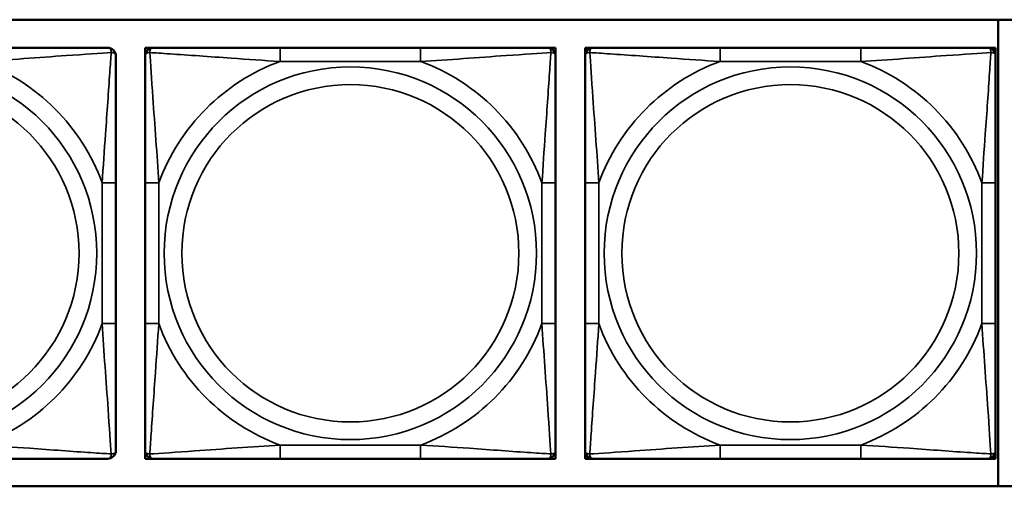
# Model space of a CAD drawing. Header units: inches. Extents: x 23.7 to 69.9, y 6 to 64.2.
# Tile 67 of 158: x 51.622 to 53.038, y 18.537 to 19.208. Entities that reach past the tile are written whole.
import ezdxf

# ---------------------------------------------------------------- set-up
doc = ezdxf.new("R2010")
doc.units = ezdxf.units.IN
doc.header["$MEASUREMENT"] = 0
doc.layers.add('Visible (ANSI)', color=7, linetype='Continuous', lineweight=50)
doc.layers.add('Visible Narrow (ANSI)', color=7, linetype='Continuous', lineweight=35)

msp = doc.modelspace()

# ---------------------------------------------------------------- linework, layer by layer
at = {"layer": 'Visible (ANSI)'}
for p, q in [((50.4973, 19.2078), (55.5826, 19.2078)), ((53.0295, 19.2078), (53.0295, 18.5372)), ((51.8025, 19.1674), (51.8143, 19.1674)), ((51.8025, 19.1556), (51.8025, 19.1674)), ((52.1989, 19.1674), (51.9966, 19.1674)), ((52.3812, 19.1674), (52.3931, 19.1674)), ((52.3931, 19.1674), (52.3931, 19.1556)), ((52.4354, 19.1674), (52.4414, 19.1674)), ((52.4354, 19.1615), (52.4354, 19.1674)), ((52.4414, 19.1674), (52.4473, 19.1674)), ((52.8319, 19.1674), (52.6296, 19.1674)), ((53.0142, 19.1674), (53.0201, 19.1674)), ((53.0201, 19.1674), (53.026, 19.1674)), ((53.026, 19.1674), (53.026, 19.1615)), ((52.4354, 19.1556), (52.4354, 19.1615)), ((53.026, 19.1615), (53.026, 19.1556)), ((51.7605, 18.771), (51.7605, 18.9733)), ((51.8025, 18.9733), (51.8025, 18.771)), ((52.3931, 18.771), (52.3931, 18.9733)), ((52.4354, 18.9733), (52.4354, 18.771)), ((53.026, 18.771), (53.026, 18.9733)), ((51.8025, 18.5768), (51.8025, 18.5887)), ((52.3931, 18.5887), (52.3931, 18.5768)), ((52.4354, 18.5828), (52.4354, 18.5887)), ((52.4354, 18.5768), (52.4354, 18.5828)), ((53.026, 18.5887), (53.026, 18.5828)), ((53.026, 18.5828), (53.026, 18.5768)), ((51.8143, 18.5768), (51.8025, 18.5768)), ((51.9966, 18.5768), (52.1989, 18.5768)), ((52.3931, 18.5768), (52.3812, 18.5768)), ((52.4414, 18.5768), (52.4354, 18.5768)), ((52.4473, 18.5768), (52.4414, 18.5768)), ((52.6296, 18.5768), (52.8319, 18.5768)), ((53.0201, 18.5768), (53.0142, 18.5768)), ((53.026, 18.5768), (53.0201, 18.5768)), ((55.5826, 18.5372), (50.4973, 18.5372))]:
    msp.add_line(p, q, dxfattribs=at)
for centre, radius, start, end in [((51.7487, 19.1556), 0.0118, 0, 90), ((51.8143, 19.1556), 0.0118, 90, 180), ((52.3812, 19.1556), 0.0118, 0, 90), ((52.4414, 19.1615), 0.00591, 90, 180), ((52.4473, 19.1556), 0.0118, 90, 180), ((53.0142, 19.1556), 0.0118, 0, 90), ((53.0201, 19.1615), 0.00591, 0, 90), ((51.7487, 18.5887), 0.0118, 270, 0), ((51.8143, 18.5887), 0.0118, 180, 270), ((52.3812, 18.5887), 0.0118, 270, 0), ((52.4473, 18.5887), 0.0118, 180, 270), ((52.4414, 18.5828), 0.00591, 180, 270), ((53.0142, 18.5887), 0.0118, 270, 0), ((53.0201, 18.5828), 0.00591, 270, 0)]:
    msp.add_arc(centre, radius, start, end, dxfattribs=at)
for points, knots in [([(51.7487, 19.1674), (51.743, 19.1674), (51.7305, 19.1674), (51.7153, 19.1674), (51.6918, 19.1674), (51.6627, 19.1674), (51.6336, 19.1674), (51.6114, 19.1674), (51.5888, 19.1674), (51.5664, 19.1674)], [-0.7968224, -0.7968224, -0.7968224, -0.7968224, -0.6514613, -0.6514613, -0.6514613, -0.427691, -0.427691, -0.427691, -0.2569517, -0.2569517, -0.2569517, -0.2569517]), ([(51.9966, 19.1674), (51.973, 19.1674), (51.949, 19.1674), (51.9256, 19.1674), (51.8949, 19.1674), (51.8641, 19.1674), (51.8408, 19.1674), (51.8288, 19.1674), (51.8192, 19.1674), (51.8143, 19.1674)], [0.2569537, 0.2569537, 0.2569537, 0.2569537, 0.4371919, 0.4371919, 0.4371919, 0.6739428, 0.6739428, 0.6739428, 0.7963818, 0.7963818, 0.7963818, 0.7963818]), ([(52.3812, 19.1674), (52.3755, 19.1674), (52.363, 19.1674), (52.3478, 19.1674), (52.3244, 19.1674), (52.2953, 19.1674), (52.2662, 19.1674), (52.244, 19.1674), (52.2213, 19.1674), (52.1989, 19.1674)], [-0.7968224, -0.7968224, -0.7968224, -0.7968224, -0.6514613, -0.6514613, -0.6514613, -0.427691, -0.427691, -0.427691, -0.2569517, -0.2569517, -0.2569517, -0.2569517]), ([(52.6296, 19.1674), (52.6059, 19.1674), (52.5819, 19.1674), (52.5586, 19.1674), (52.5279, 19.1674), (52.497, 19.1674), (52.4738, 19.1674), (52.4617, 19.1674), (52.4521, 19.1674), (52.4473, 19.1674)], [0.2569537, 0.2569537, 0.2569537, 0.2569537, 0.4371919, 0.4371919, 0.4371919, 0.6739428, 0.6739428, 0.6739428, 0.7963818, 0.7963818, 0.7963818, 0.7963818]), ([(53.0142, 19.1674), (53.0085, 19.1674), (52.996, 19.1674), (52.9807, 19.1674), (52.9573, 19.1674), (52.9282, 19.1674), (52.8991, 19.1674), (52.8769, 19.1674), (52.8543, 19.1674), (52.8319, 19.1674)], [-0.7968224, -0.7968224, -0.7968224, -0.7968224, -0.6514613, -0.6514613, -0.6514613, -0.427691, -0.427691, -0.427691, -0.2569517, -0.2569517, -0.2569517, -0.2569517]), ([(51.7605, 18.9733), (51.7605, 18.9969), (51.7605, 19.0209), (51.7605, 19.0443), (51.7605, 19.075), (51.7605, 19.1058), (51.7605, 19.1291), (51.7605, 19.1411), (51.7605, 19.1507), (51.7605, 19.1556)], [0.2569537, 0.2569537, 0.2569537, 0.2569537, 0.4371919, 0.4371919, 0.4371919, 0.6739428, 0.6739428, 0.6739428, 0.7963818, 0.7963818, 0.7963818, 0.7963818]), ([(51.8025, 19.1556), (51.8025, 19.1499), (51.8025, 19.1374), (51.8025, 19.1221), (51.8025, 19.0987), (51.8025, 19.0696), (51.8025, 19.0405), (51.8025, 19.0183), (51.8025, 18.9957), (51.8025, 18.9733)], [-0.7968224, -0.7968224, -0.7968224, -0.7968224, -0.6514613, -0.6514613, -0.6514613, -0.427691, -0.427691, -0.427691, -0.2569517, -0.2569517, -0.2569517, -0.2569517]), ([(52.3931, 18.9733), (52.3931, 18.9969), (52.3931, 19.0209), (52.3931, 19.0443), (52.3931, 19.075), (52.3931, 19.1058), (52.3931, 19.1291), (52.3931, 19.1411), (52.3931, 19.1507), (52.3931, 19.1556)], [0.2569537, 0.2569537, 0.2569537, 0.2569537, 0.4371919, 0.4371919, 0.4371919, 0.6739428, 0.6739428, 0.6739428, 0.7963818, 0.7963818, 0.7963818, 0.7963818]), ([(52.4354, 19.1556), (52.4354, 19.1499), (52.4354, 19.1374), (52.4354, 19.1221), (52.4354, 19.0987), (52.4354, 19.0696), (52.4354, 19.0405), (52.4354, 19.0183), (52.4354, 18.9957), (52.4354, 18.9733)], [-0.7968224, -0.7968224, -0.7968224, -0.7968224, -0.6514613, -0.6514613, -0.6514613, -0.427691, -0.427691, -0.427691, -0.2569517, -0.2569517, -0.2569517, -0.2569517]), ([(53.026, 18.9733), (53.026, 18.9969), (53.026, 19.0209), (53.026, 19.0443), (53.026, 19.075), (53.026, 19.1058), (53.026, 19.1291), (53.026, 19.1411), (53.026, 19.1507), (53.026, 19.1556)], [0.2569537, 0.2569537, 0.2569537, 0.2569537, 0.4371919, 0.4371919, 0.4371919, 0.6739428, 0.6739428, 0.6739428, 0.7963818, 0.7963818, 0.7963818, 0.7963818]), ([(51.7605, 18.5887), (51.7605, 18.5944), (51.7605, 18.6069), (51.7605, 18.6221), (51.7605, 18.6455), (51.7605, 18.6747), (51.7605, 18.7037), (51.7605, 18.7259), (51.7605, 18.7486), (51.7605, 18.771)], [-0.7968224, -0.7968224, -0.7968224, -0.7968224, -0.6514613, -0.6514613, -0.6514613, -0.427691, -0.427691, -0.427691, -0.2569517, -0.2569517, -0.2569517, -0.2569517]), ([(51.8025, 18.771), (51.8025, 18.7473), (51.8025, 18.7233), (51.8025, 18.7), (51.8025, 18.6693), (51.8025, 18.6384), (51.8025, 18.6152), (51.8025, 18.6031), (51.8025, 18.5935), (51.8025, 18.5887)], [0.2569537, 0.2569537, 0.2569537, 0.2569537, 0.4371919, 0.4371919, 0.4371919, 0.6739428, 0.6739428, 0.6739428, 0.7963818, 0.7963818, 0.7963818, 0.7963818]), ([(52.3931, 18.5887), (52.3931, 18.5944), (52.3931, 18.6069), (52.3931, 18.6221), (52.3931, 18.6455), (52.3931, 18.6747), (52.3931, 18.7037), (52.3931, 18.7259), (52.3931, 18.7486), (52.3931, 18.771)], [-0.7968224, -0.7968224, -0.7968224, -0.7968224, -0.6514613, -0.6514613, -0.6514613, -0.427691, -0.427691, -0.427691, -0.2569517, -0.2569517, -0.2569517, -0.2569517]), ([(52.4354, 18.771), (52.4354, 18.7473), (52.4354, 18.7233), (52.4354, 18.7), (52.4354, 18.6693), (52.4354, 18.6384), (52.4354, 18.6152), (52.4354, 18.6031), (52.4354, 18.5935), (52.4354, 18.5887)], [0.2569537, 0.2569537, 0.2569537, 0.2569537, 0.4371919, 0.4371919, 0.4371919, 0.6739428, 0.6739428, 0.6739428, 0.7963818, 0.7963818, 0.7963818, 0.7963818]), ([(53.026, 18.5887), (53.026, 18.5944), (53.026, 18.6069), (53.026, 18.6221), (53.026, 18.6455), (53.026, 18.6747), (53.026, 18.7037), (53.026, 18.7259), (53.026, 18.7486), (53.026, 18.771)], [-0.7968224, -0.7968224, -0.7968224, -0.7968224, -0.6514613, -0.6514613, -0.6514613, -0.427691, -0.427691, -0.427691, -0.2569517, -0.2569517, -0.2569517, -0.2569517]), ([(51.5664, 18.5768), (51.59, 18.5768), (51.614, 18.5768), (51.6374, 18.5768), (51.6681, 18.5768), (51.6989, 18.5768), (51.7222, 18.5768), (51.7342, 18.5768), (51.7438, 18.5768), (51.7487, 18.5768)], [0.2569537, 0.2569537, 0.2569537, 0.2569537, 0.4371919, 0.4371919, 0.4371919, 0.6739428, 0.6739428, 0.6739428, 0.7963818, 0.7963818, 0.7963818, 0.7963818]), ([(51.8143, 18.5768), (51.8201, 18.5768), (51.8325, 18.5768), (51.8478, 18.5768), (51.8712, 18.5768), (51.9003, 18.5768), (51.9294, 18.5768), (51.9516, 18.5768), (51.9742, 18.5768), (51.9966, 18.5768)], [-0.7968224, -0.7968224, -0.7968224, -0.7968224, -0.6514613, -0.6514613, -0.6514613, -0.427691, -0.427691, -0.427691, -0.2569517, -0.2569517, -0.2569517, -0.2569517]), ([(52.1989, 18.5768), (52.2226, 18.5768), (52.2466, 18.5768), (52.2699, 18.5768), (52.3006, 18.5768), (52.3315, 18.5768), (52.3547, 18.5768), (52.3668, 18.5768), (52.3764, 18.5768), (52.3812, 18.5768)], [0.2569537, 0.2569537, 0.2569537, 0.2569537, 0.4371919, 0.4371919, 0.4371919, 0.6739428, 0.6739428, 0.6739428, 0.7963818, 0.7963818, 0.7963818, 0.7963818]), ([(52.4473, 18.5768), (52.453, 18.5768), (52.4655, 18.5768), (52.4807, 18.5768), (52.5041, 18.5768), (52.5333, 18.5768), (52.5623, 18.5768), (52.5845, 18.5768), (52.6072, 18.5768), (52.6296, 18.5768)], [-0.7968224, -0.7968224, -0.7968224, -0.7968224, -0.6514613, -0.6514613, -0.6514613, -0.427691, -0.427691, -0.427691, -0.2569517, -0.2569517, -0.2569517, -0.2569517]), ([(52.8319, 18.5768), (52.8555, 18.5768), (52.8795, 18.5768), (52.9029, 18.5768), (52.9336, 18.5768), (52.9644, 18.5768), (52.9877, 18.5768), (52.9997, 18.5768), (53.0093, 18.5768), (53.0142, 18.5768)], [0.2569537, 0.2569537, 0.2569537, 0.2569537, 0.4371919, 0.4371919, 0.4371919, 0.6739428, 0.6739428, 0.6739428, 0.7963818, 0.7963818, 0.7963818, 0.7963818])]:
    msp.add_open_spline(points, degree=3, knots=knots, dxfattribs=at)
at = {"layer": 'Visible Narrow (ANSI)'}
for p, q in [((51.9966, 19.1674), (51.9966, 19.1477)), ((52.1989, 19.1674), (52.1989, 19.1477)), ((52.6296, 19.1674), (52.6296, 19.1477)), ((52.8319, 19.1674), (52.8319, 19.1477)), ((51.9966, 19.1477), (52.1989, 19.1477)), ((52.6296, 19.1477), (52.8319, 19.1477)), ((51.7408, 18.9733), (51.7408, 18.771)), ((51.7605, 18.9733), (51.7408, 18.9733)), ((51.8025, 18.9733), (51.8222, 18.9733)), ((51.8222, 18.771), (51.8222, 18.9733)), ((52.3734, 18.9733), (52.3734, 18.771)), ((52.3931, 18.9733), (52.3734, 18.9733)), ((52.4354, 18.9733), (52.4551, 18.9733)), ((52.4551, 18.771), (52.4551, 18.9733)), ((53.0063, 18.9733), (53.0063, 18.771)), ((53.026, 18.9733), (53.0063, 18.9733)), ((51.7605, 18.771), (51.7408, 18.771)), ((51.8025, 18.771), (51.8222, 18.771)), ((52.3931, 18.771), (52.3734, 18.771)), ((52.4354, 18.771), (52.4551, 18.771)), ((53.026, 18.771), (53.0063, 18.771)), ((52.1989, 18.5965), (51.9966, 18.5965)), ((51.9966, 18.5768), (51.9966, 18.5965)), ((52.1989, 18.5768), (52.1989, 18.5965)), ((52.8319, 18.5965), (52.6296, 18.5965)), ((52.6296, 18.5768), (52.6296, 18.5965)), ((52.8319, 18.5768), (52.8319, 18.5965))]:
    msp.add_line(p, q, dxfattribs=at)
for centre, radius in [((51.4652, 18.8721), 0.2678), ((52.0978, 18.8721), 0.2678), ((52.7307, 18.8721), 0.2678), ((51.4652, 18.8721), 0.2424), ((52.0978, 18.8721), 0.2424), ((52.7307, 18.8721), 0.2424)]:
    msp.add_circle(centre, radius, dxfattribs=at)
for centre, start, end in [((51.4652, 18.8721), 20.1547, 69.8453), ((52.0978, 18.8721), 110.1547, 159.8453), ((52.0978, 18.8721), 20.1547, 69.8453), ((52.7307, 18.8721), 110.1547, 159.8453), ((52.7307, 18.8721), 20.1547, 69.8453), ((51.4652, 18.8721), 290.1547, 339.8453), ((52.0978, 18.8721), 200.1547, 249.8453), ((52.0978, 18.8721), 290.1547, 339.8453), ((52.7307, 18.8721), 200.1547, 249.8453), ((52.7307, 18.8721), 290.1547, 339.8453)]:
    msp.add_arc(centre, 0.2936, start, end, dxfattribs=at)
for points, knots in [([(51.7487, 19.1674), (51.7492, 19.1674), (51.7497, 19.1673), (51.7506, 19.1671), (51.751, 19.1669), (51.7516, 19.1665), (51.7518, 19.1663), (51.7521, 19.166), (51.7522, 19.1659), (51.7526, 19.1655), (51.7528, 19.1652), (51.7532, 19.1643), (51.7534, 19.1636), (51.7536, 19.1621), (51.7537, 19.1614), (51.7537, 19.1605)], [-0.0532704, -0.0532704, -0.0532704, -0.0532704, -0.04377373, -0.04377373, -0.03521335, -0.03521335, -0.02986312, -0.02986312, -0.02651922, -0.02651922, -0.01983142, -0.01983142, -0.00913095, -0.00913095, 0.00023197, 0.00023197, 0.00023197, 0.00023197]), ([(51.8094, 19.1605), (51.8093, 19.1614), (51.8094, 19.1621), (51.8096, 19.1636), (51.8098, 19.1643), (51.8103, 19.1652), (51.8105, 19.1655), (51.8108, 19.1659), (51.8109, 19.166), (51.8112, 19.1663), (51.8114, 19.1665), (51.812, 19.1669), (51.8124, 19.1671), (51.8133, 19.1673), (51.8138, 19.1674), (51.8143, 19.1674)], [-0.00023197, -0.00023197, -0.00023197, -0.00023197, 0.00913095, 0.00913095, 0.01983142, 0.01983142, 0.02651922, 0.02651922, 0.02986312, 0.02986312, 0.03521335, 0.03521335, 0.04377373, 0.04377373, 0.0532704, 0.0532704, 0.0532704, 0.0532704]), ([(52.3812, 19.1674), (52.3818, 19.1674), (52.3823, 19.1673), (52.3832, 19.1671), (52.3836, 19.1669), (52.3841, 19.1665), (52.3843, 19.1663), (52.3847, 19.166), (52.3848, 19.1659), (52.3851, 19.1655), (52.3853, 19.1652), (52.3857, 19.1643), (52.3859, 19.1636), (52.3862, 19.1621), (52.3862, 19.1614), (52.3862, 19.1605)], [-0.0532704, -0.0532704, -0.0532704, -0.0532704, -0.04377373, -0.04377373, -0.03521335, -0.03521335, -0.02986312, -0.02986312, -0.02651922, -0.02651922, -0.01983142, -0.01983142, -0.00913095, -0.00913095, 0.00023197, 0.00023197, 0.00023197, 0.00023197]), ([(52.4423, 19.1605), (52.4423, 19.1614), (52.4423, 19.1621), (52.4426, 19.1636), (52.4428, 19.1643), (52.4432, 19.1652), (52.4434, 19.1655), (52.4437, 19.1659), (52.4438, 19.166), (52.4442, 19.1663), (52.4444, 19.1665), (52.4449, 19.1669), (52.4453, 19.1671), (52.4462, 19.1673), (52.4467, 19.1674), (52.4473, 19.1674)], [-0.00023197, -0.00023197, -0.00023197, -0.00023197, 0.00913095, 0.00913095, 0.01983142, 0.01983142, 0.02651922, 0.02651922, 0.02986312, 0.02986312, 0.03521335, 0.03521335, 0.04377373, 0.04377373, 0.0532704, 0.0532704, 0.0532704, 0.0532704]), ([(53.0142, 19.1674), (53.0147, 19.1674), (53.0152, 19.1673), (53.0161, 19.1671), (53.0165, 19.1669), (53.0171, 19.1665), (53.0173, 19.1663), (53.0176, 19.166), (53.0177, 19.1659), (53.018, 19.1655), (53.0182, 19.1652), (53.0187, 19.1643), (53.0189, 19.1636), (53.0191, 19.1621), (53.0192, 19.1614), (53.0191, 19.1605)], [-0.0532704, -0.0532704, -0.0532704, -0.0532704, -0.04377373, -0.04377373, -0.03521335, -0.03521335, -0.02986312, -0.02986312, -0.02651922, -0.02651922, -0.01983142, -0.01983142, -0.00913095, -0.00913095, 0.00023197, 0.00023197, 0.00023197, 0.00023197]), ([(51.5664, 19.1477), (51.6069, 19.1501), (51.6492, 19.1534), (51.7149, 19.158), (51.7393, 19.1596), (51.7537, 19.1605)], [0.2569517, 0.2569517, 0.2569517, 0.2569517, 0.5559983, 0.5559983, 0.7482818, 0.7482818, 0.7482818, 0.7482818]), ([(51.7537, 19.1605), (51.7532, 19.1529), (51.7525, 19.1429), (51.75, 19.1058), (51.7478, 19.0741), (51.7439, 19.0199), (51.7422, 18.9966), (51.7408, 18.9733)], [-0.7478145, -0.7478145, -0.7478145, -0.7478145, -0.6493253, -0.6493253, -0.427691, -0.427691, -0.2569537, -0.2569537, -0.2569537, -0.2569537]), ([(51.7537, 19.1605), (51.7545, 19.1606), (51.7553, 19.1605), (51.7567, 19.1603), (51.7574, 19.1601), (51.7583, 19.1596), (51.7586, 19.1594), (51.759, 19.1591), (51.7591, 19.159), (51.7595, 19.1587), (51.7596, 19.1585), (51.76, 19.1579), (51.7602, 19.1575), (51.7604, 19.1566), (51.7605, 19.1561), (51.7605, 19.1556)], [-0.00023197, -0.00023197, -0.00023197, -0.00023197, 0.00913095, 0.00913095, 0.01983142, 0.01983142, 0.02651922, 0.02651922, 0.02986312, 0.02986312, 0.03521335, 0.03521335, 0.04377373, 0.04377373, 0.0532704, 0.0532704, 0.0532704, 0.0532704]), ([(51.8025, 19.1556), (51.8025, 19.1561), (51.8026, 19.1566), (51.8028, 19.1575), (51.803, 19.1579), (51.8034, 19.1585), (51.8036, 19.1587), (51.8039, 19.159), (51.804, 19.1591), (51.8044, 19.1594), (51.8047, 19.1596), (51.8057, 19.1601), (51.8063, 19.1603), (51.8078, 19.1605), (51.8085, 19.1606), (51.8094, 19.1605)], [-0.0532704, -0.0532704, -0.0532704, -0.0532704, -0.04377373, -0.04377373, -0.03521335, -0.03521335, -0.02986312, -0.02986312, -0.02651922, -0.02651922, -0.01983142, -0.01983142, -0.00913095, -0.00913095, 0.00023197, 0.00023197, 0.00023197, 0.00023197]), ([(51.8094, 19.1605), (51.817, 19.1601), (51.827, 19.1594), (51.8641, 19.1569), (51.8958, 19.1547), (51.95, 19.1508), (51.9733, 19.1491), (51.9966, 19.1477)], [-0.7478145, -0.7478145, -0.7478145, -0.7478145, -0.6493253, -0.6493253, -0.427691, -0.427691, -0.2569537, -0.2569537, -0.2569537, -0.2569537]), ([(51.8222, 18.9733), (51.8198, 19.0137), (51.8165, 19.0561), (51.8119, 19.1218), (51.8103, 19.1462), (51.8094, 19.1605)], [0.2569517, 0.2569517, 0.2569517, 0.2569517, 0.5559983, 0.5559983, 0.7482818, 0.7482818, 0.7482818, 0.7482818]), ([(52.1989, 19.1477), (52.2394, 19.1501), (52.2818, 19.1534), (52.3474, 19.158), (52.3718, 19.1596), (52.3862, 19.1605)], [0.2569517, 0.2569517, 0.2569517, 0.2569517, 0.5559983, 0.5559983, 0.7482818, 0.7482818, 0.7482818, 0.7482818]), ([(52.3862, 19.1605), (52.3857, 19.1529), (52.3851, 19.1429), (52.3826, 19.1058), (52.3803, 19.0741), (52.3764, 19.0199), (52.3748, 18.9966), (52.3734, 18.9733)], [-0.7478145, -0.7478145, -0.7478145, -0.7478145, -0.6493253, -0.6493253, -0.427691, -0.427691, -0.2569537, -0.2569537, -0.2569537, -0.2569537]), ([(52.3862, 19.1605), (52.387, 19.1606), (52.3878, 19.1605), (52.3892, 19.1603), (52.3899, 19.1601), (52.3908, 19.1596), (52.3911, 19.1594), (52.3916, 19.1591), (52.3917, 19.159), (52.392, 19.1587), (52.3922, 19.1585), (52.3926, 19.1579), (52.3927, 19.1575), (52.393, 19.1566), (52.3931, 19.1561), (52.3931, 19.1556)], [-0.00023197, -0.00023197, -0.00023197, -0.00023197, 0.00913095, 0.00913095, 0.01983142, 0.01983142, 0.02651922, 0.02651922, 0.02986312, 0.02986312, 0.03521335, 0.03521335, 0.04377373, 0.04377373, 0.0532704, 0.0532704, 0.0532704, 0.0532704]), ([(52.4354, 19.1556), (52.4354, 19.1561), (52.4355, 19.1566), (52.4358, 19.1575), (52.4359, 19.1579), (52.4363, 19.1585), (52.4365, 19.1587), (52.4368, 19.159), (52.4369, 19.1591), (52.4374, 19.1594), (52.4377, 19.1596), (52.4386, 19.1601), (52.4393, 19.1603), (52.4407, 19.1605), (52.4415, 19.1606), (52.4423, 19.1605)], [-0.0532704, -0.0532704, -0.0532704, -0.0532704, -0.04377373, -0.04377373, -0.03521335, -0.03521335, -0.02986312, -0.02986312, -0.02651922, -0.02651922, -0.01983142, -0.01983142, -0.00913095, -0.00913095, 0.00023197, 0.00023197, 0.00023197, 0.00023197]), ([(52.4423, 19.1605), (52.45, 19.1601), (52.46, 19.1594), (52.497, 19.1569), (52.5287, 19.1547), (52.583, 19.1508), (52.6062, 19.1491), (52.6296, 19.1477)], [-0.7478145, -0.7478145, -0.7478145, -0.7478145, -0.6493253, -0.6493253, -0.427691, -0.427691, -0.2569537, -0.2569537, -0.2569537, -0.2569537]), ([(52.4551, 18.9733), (52.4527, 19.0137), (52.4494, 19.0561), (52.4448, 19.1218), (52.4432, 19.1462), (52.4423, 19.1605)], [0.2569517, 0.2569517, 0.2569517, 0.2569517, 0.5559983, 0.5559983, 0.7482818, 0.7482818, 0.7482818, 0.7482818]), ([(52.8319, 19.1477), (52.8723, 19.1501), (52.9147, 19.1534), (52.9804, 19.158), (53.0048, 19.1596), (53.0191, 19.1605)], [0.2569517, 0.2569517, 0.2569517, 0.2569517, 0.5559983, 0.5559983, 0.7482818, 0.7482818, 0.7482818, 0.7482818]), ([(53.0191, 19.1605), (53.0187, 19.1529), (53.018, 19.1429), (53.0155, 19.1058), (53.0133, 19.0741), (53.0094, 19.0199), (53.0077, 18.9966), (53.0063, 18.9733)], [-0.7478145, -0.7478145, -0.7478145, -0.7478145, -0.6493253, -0.6493253, -0.427691, -0.427691, -0.2569537, -0.2569537, -0.2569537, -0.2569537]), ([(53.0191, 19.1605), (53.02, 19.1606), (53.0207, 19.1605), (53.0222, 19.1603), (53.0229, 19.1601), (53.0238, 19.1596), (53.0241, 19.1594), (53.0245, 19.1591), (53.0246, 19.159), (53.0249, 19.1587), (53.0251, 19.1585), (53.0255, 19.1579), (53.0257, 19.1575), (53.0259, 19.1566), (53.026, 19.1561), (53.026, 19.1556)], [-0.00023197, -0.00023197, -0.00023197, -0.00023197, 0.00913095, 0.00913095, 0.01983142, 0.01983142, 0.02651922, 0.02651922, 0.02986312, 0.02986312, 0.03521335, 0.03521335, 0.04377373, 0.04377373, 0.0532704, 0.0532704, 0.0532704, 0.0532704]), ([(51.7408, 18.771), (51.7432, 18.7305), (51.7465, 18.6881), (51.7511, 18.6225), (51.7527, 18.5981), (51.7537, 18.5837)], [0.2569517, 0.2569517, 0.2569517, 0.2569517, 0.5559983, 0.5559983, 0.7482818, 0.7482818, 0.7482818, 0.7482818]), ([(51.8094, 18.5837), (51.8098, 18.5914), (51.8105, 18.6014), (51.813, 18.6384), (51.8153, 18.6701), (51.8191, 18.7244), (51.8208, 18.7476), (51.8222, 18.771)], [-0.7478145, -0.7478145, -0.7478145, -0.7478145, -0.6493253, -0.6493253, -0.427691, -0.427691, -0.2569537, -0.2569537, -0.2569537, -0.2569537]), ([(52.3734, 18.771), (52.3758, 18.7305), (52.3791, 18.6881), (52.3837, 18.6225), (52.3853, 18.5981), (52.3862, 18.5837)], [0.2569517, 0.2569517, 0.2569517, 0.2569517, 0.5559983, 0.5559983, 0.7482818, 0.7482818, 0.7482818, 0.7482818]), ([(52.4423, 18.5837), (52.4428, 18.5914), (52.4434, 18.6014), (52.4459, 18.6384), (52.4482, 18.6701), (52.4521, 18.7244), (52.4537, 18.7476), (52.4551, 18.771)], [-0.7478145, -0.7478145, -0.7478145, -0.7478145, -0.6493253, -0.6493253, -0.427691, -0.427691, -0.2569537, -0.2569537, -0.2569537, -0.2569537]), ([(53.0063, 18.771), (53.0087, 18.7305), (53.012, 18.6881), (53.0166, 18.6225), (53.0182, 18.5981), (53.0191, 18.5837)], [0.2569517, 0.2569517, 0.2569517, 0.2569517, 0.5559983, 0.5559983, 0.7482818, 0.7482818, 0.7482818, 0.7482818]), ([(51.7537, 18.5837), (51.746, 18.5842), (51.736, 18.5848), (51.699, 18.5873), (51.6672, 18.5896), (51.613, 18.5935), (51.5898, 18.5951), (51.5664, 18.5965)], [-0.7478145, -0.7478145, -0.7478145, -0.7478145, -0.6493253, -0.6493253, -0.427691, -0.427691, -0.2569537, -0.2569537, -0.2569537, -0.2569537]), ([(51.9966, 18.5965), (51.9562, 18.5941), (51.9138, 18.5908), (51.8481, 18.5862), (51.8237, 18.5846), (51.8094, 18.5837)], [0.2569517, 0.2569517, 0.2569517, 0.2569517, 0.5559983, 0.5559983, 0.7482818, 0.7482818, 0.7482818, 0.7482818]), ([(52.3862, 18.5837), (52.3786, 18.5842), (52.3685, 18.5848), (52.3315, 18.5873), (52.2998, 18.5896), (52.2455, 18.5935), (52.2223, 18.5951), (52.1989, 18.5965)], [-0.7478145, -0.7478145, -0.7478145, -0.7478145, -0.6493253, -0.6493253, -0.427691, -0.427691, -0.2569537, -0.2569537, -0.2569537, -0.2569537]), ([(52.6296, 18.5965), (52.5891, 18.5941), (52.5467, 18.5908), (52.4811, 18.5862), (52.4567, 18.5846), (52.4423, 18.5837)], [0.2569517, 0.2569517, 0.2569517, 0.2569517, 0.5559983, 0.5559983, 0.7482818, 0.7482818, 0.7482818, 0.7482818]), ([(53.0191, 18.5837), (53.0115, 18.5842), (53.0015, 18.5848), (52.9644, 18.5873), (52.9327, 18.5896), (52.8785, 18.5935), (52.8552, 18.5951), (52.8319, 18.5965)], [-0.7478145, -0.7478145, -0.7478145, -0.7478145, -0.6493253, -0.6493253, -0.427691, -0.427691, -0.2569537, -0.2569537, -0.2569537, -0.2569537]), ([(51.7537, 18.5837), (51.7537, 18.5829), (51.7536, 18.5821), (51.7534, 18.5807), (51.7532, 18.58), (51.7528, 18.5791), (51.7526, 18.5788), (51.7522, 18.5783), (51.7521, 18.5782), (51.7518, 18.5779), (51.7516, 18.5777), (51.751, 18.5773), (51.7506, 18.5772), (51.7497, 18.5769), (51.7492, 18.5768), (51.7487, 18.5768)], [-0.00023197, -0.00023197, -0.00023197, -0.00023197, 0.00913095, 0.00913095, 0.01983142, 0.01983142, 0.02651922, 0.02651922, 0.02986312, 0.02986312, 0.03521335, 0.03521335, 0.04377373, 0.04377373, 0.0532704, 0.0532704, 0.0532704, 0.0532704]), ([(51.7605, 18.5887), (51.7605, 18.5881), (51.7604, 18.5876), (51.7602, 18.5867), (51.76, 18.5863), (51.7596, 18.5858), (51.7595, 18.5856), (51.7591, 18.5852), (51.759, 18.5851), (51.7586, 18.5848), (51.7583, 18.5846), (51.7574, 18.5842), (51.7567, 18.584), (51.7553, 18.5837), (51.7545, 18.5837), (51.7537, 18.5837)], [-0.0532704, -0.0532704, -0.0532704, -0.0532704, -0.04377373, -0.04377373, -0.03521335, -0.03521335, -0.02986312, -0.02986312, -0.02651922, -0.02651922, -0.01983142, -0.01983142, -0.00913095, -0.00913095, 0.00023197, 0.00023197, 0.00023197, 0.00023197]), ([(51.8094, 18.5837), (51.8085, 18.5837), (51.8078, 18.5837), (51.8063, 18.584), (51.8057, 18.5842), (51.8047, 18.5846), (51.8044, 18.5848), (51.804, 18.5851), (51.8039, 18.5852), (51.8036, 18.5856), (51.8034, 18.5858), (51.803, 18.5863), (51.8028, 18.5867), (51.8026, 18.5876), (51.8025, 18.5881), (51.8025, 18.5887)], [-0.00023197, -0.00023197, -0.00023197, -0.00023197, 0.00913095, 0.00913095, 0.01983142, 0.01983142, 0.02651922, 0.02651922, 0.02986312, 0.02986312, 0.03521335, 0.03521335, 0.04377373, 0.04377373, 0.0532704, 0.0532704, 0.0532704, 0.0532704]), ([(51.8143, 18.5768), (51.8138, 18.5768), (51.8133, 18.5769), (51.8124, 18.5772), (51.812, 18.5773), (51.8114, 18.5777), (51.8112, 18.5779), (51.8109, 18.5782), (51.8108, 18.5783), (51.8105, 18.5788), (51.8103, 18.5791), (51.8098, 18.58), (51.8096, 18.5807), (51.8094, 18.5821), (51.8093, 18.5829), (51.8094, 18.5837)], [-0.0532704, -0.0532704, -0.0532704, -0.0532704, -0.04377373, -0.04377373, -0.03521335, -0.03521335, -0.02986312, -0.02986312, -0.02651922, -0.02651922, -0.01983142, -0.01983142, -0.00913095, -0.00913095, 0.00023197, 0.00023197, 0.00023197, 0.00023197]), ([(52.3862, 18.5837), (52.3862, 18.5829), (52.3862, 18.5821), (52.3859, 18.5807), (52.3857, 18.58), (52.3853, 18.5791), (52.3851, 18.5788), (52.3848, 18.5783), (52.3847, 18.5782), (52.3843, 18.5779), (52.3841, 18.5777), (52.3836, 18.5773), (52.3832, 18.5772), (52.3823, 18.5769), (52.3818, 18.5768), (52.3812, 18.5768)], [-0.00023197, -0.00023197, -0.00023197, -0.00023197, 0.00913095, 0.00913095, 0.01983142, 0.01983142, 0.02651922, 0.02651922, 0.02986312, 0.02986312, 0.03521335, 0.03521335, 0.04377373, 0.04377373, 0.0532704, 0.0532704, 0.0532704, 0.0532704]), ([(52.3931, 18.5887), (52.3931, 18.5881), (52.393, 18.5876), (52.3927, 18.5867), (52.3926, 18.5863), (52.3922, 18.5858), (52.392, 18.5856), (52.3917, 18.5852), (52.3916, 18.5851), (52.3911, 18.5848), (52.3908, 18.5846), (52.3899, 18.5842), (52.3892, 18.584), (52.3878, 18.5837), (52.387, 18.5837), (52.3862, 18.5837)], [-0.0532704, -0.0532704, -0.0532704, -0.0532704, -0.04377373, -0.04377373, -0.03521335, -0.03521335, -0.02986312, -0.02986312, -0.02651922, -0.02651922, -0.01983142, -0.01983142, -0.00913095, -0.00913095, 0.00023197, 0.00023197, 0.00023197, 0.00023197]), ([(52.4423, 18.5837), (52.4415, 18.5837), (52.4407, 18.5837), (52.4393, 18.584), (52.4386, 18.5842), (52.4377, 18.5846), (52.4374, 18.5848), (52.4369, 18.5851), (52.4368, 18.5852), (52.4365, 18.5856), (52.4363, 18.5858), (52.4359, 18.5863), (52.4358, 18.5867), (52.4355, 18.5876), (52.4354, 18.5881), (52.4354, 18.5887)], [-0.00023197, -0.00023197, -0.00023197, -0.00023197, 0.00913095, 0.00913095, 0.01983142, 0.01983142, 0.02651922, 0.02651922, 0.02986312, 0.02986312, 0.03521335, 0.03521335, 0.04377373, 0.04377373, 0.0532704, 0.0532704, 0.0532704, 0.0532704]), ([(52.4473, 18.5768), (52.4467, 18.5768), (52.4462, 18.5769), (52.4453, 18.5772), (52.4449, 18.5773), (52.4444, 18.5777), (52.4442, 18.5779), (52.4438, 18.5782), (52.4437, 18.5783), (52.4434, 18.5788), (52.4432, 18.5791), (52.4428, 18.58), (52.4426, 18.5807), (52.4423, 18.5821), (52.4423, 18.5829), (52.4423, 18.5837)], [-0.0532704, -0.0532704, -0.0532704, -0.0532704, -0.04377373, -0.04377373, -0.03521335, -0.03521335, -0.02986312, -0.02986312, -0.02651922, -0.02651922, -0.01983142, -0.01983142, -0.00913095, -0.00913095, 0.00023197, 0.00023197, 0.00023197, 0.00023197]), ([(53.0191, 18.5837), (53.0192, 18.5829), (53.0191, 18.5821), (53.0189, 18.5807), (53.0187, 18.58), (53.0182, 18.5791), (53.018, 18.5788), (53.0177, 18.5783), (53.0176, 18.5782), (53.0173, 18.5779), (53.0171, 18.5777), (53.0165, 18.5773), (53.0161, 18.5772), (53.0152, 18.5769), (53.0147, 18.5768), (53.0142, 18.5768)], [-0.00023197, -0.00023197, -0.00023197, -0.00023197, 0.00913095, 0.00913095, 0.01983142, 0.01983142, 0.02651922, 0.02651922, 0.02986312, 0.02986312, 0.03521335, 0.03521335, 0.04377373, 0.04377373, 0.0532704, 0.0532704, 0.0532704, 0.0532704]), ([(53.026, 18.5887), (53.026, 18.5881), (53.0259, 18.5876), (53.0257, 18.5867), (53.0255, 18.5863), (53.0251, 18.5858), (53.0249, 18.5856), (53.0246, 18.5852), (53.0245, 18.5851), (53.0241, 18.5848), (53.0238, 18.5846), (53.0229, 18.5842), (53.0222, 18.584), (53.0207, 18.5837), (53.02, 18.5837), (53.0191, 18.5837)], [-0.0532704, -0.0532704, -0.0532704, -0.0532704, -0.04377373, -0.04377373, -0.03521335, -0.03521335, -0.02986312, -0.02986312, -0.02651922, -0.02651922, -0.01983142, -0.01983142, -0.00913095, -0.00913095, 0.00023197, 0.00023197, 0.00023197, 0.00023197])]:
    msp.add_open_spline(points, degree=3, knots=knots, dxfattribs=at)

doc.saveas('drawing.dxf')
